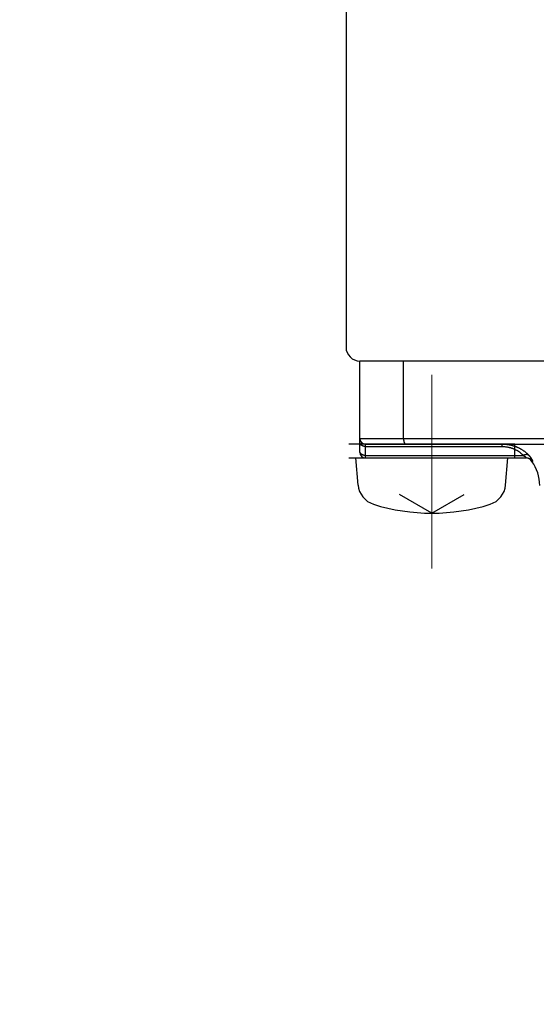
# Model space of a CAD drawing. Header units: millimetres. Extents: x 0 to 1076, y 0 to 742.
# Tile 96 of 127: x 289 to 308, y 422 to 458. Entities that reach past the tile are written whole.
import ezdxf

# ---------------------------------------------------------------- set-up
doc = ezdxf.new("R2010")
doc.units = ezdxf.units.MM
doc.header["$LTSCALE"] = 0.454724
doc.linetypes.add('CENTER', pattern=[50.8, 31.75, -6.35, 6.35, -6.35])
doc.layers.add('NoLayerName_001', color=7, linetype='Continuous')
doc.styles.get("Standard").update_dxf_attribs({"font": 'txt', "bigfont": 'extfont2'})
doc.dimstyles.get("Standard").update_dxf_attribs({"dimtxt": 2.5, "dimasz": 2.5, "dimexe": 1, "dimexo": 1, "dimtad": 1, "dimdec": 3, "dimzin": 0, "dimdsep": 46, "dimtxsty": 'Standard', "dimcen": 2.5, "dimadec": 3, "dimazin": 0, "dimtfac": 0.75, "dimtdec": 3, "dimtmove": 0, "dimatfit": 3, "dimfxl": 1, "dimarcsym": 0})

msp = doc.modelspace()

# ---------------------------------------------------------------- linework, layer by layer
at = {"layer": 'NoLayerName_001', "color": 7, "linetype": 'Continuous', "lineweight": 25}
for p, q in [((301.000001, 523.623589), (301.000001, 446)), ((326.5, 445.5), (301.500001, 445.5)), ((338.5, 445.5), (302.8, 445.5)), ((301.1, 442), (307.1, 442)), ((301.435905, 441.018102), (301.35, 442)), ((306.764095, 441.018102), (306.85, 442)), ((304.1, 440), (302.937099, 440.671401)), ((304.1, 440), (305.262901, 440.671401))]:
    msp.add_line(p, q, dxfattribs=at)
at = {"layer": 'NoLayerName_001', "color": 60, "linetype": 'Continuous', "lineweight": 25}
for p, q in [((301.5, 442.2), (301.5, 445.5)), ((303.077089, 442.7), (303.077089, 445.5)), ((324.750001, 445.5), (303.250001, 445.5)), ((307.1, 442.5), (301.1, 442.5)), ((301.5, 442.7), (326.5, 442.7)), ((301.7, 442.5), (326.3, 442.5)), ((301.7, 442), (301.7, 442.5)), ((301.7, 442.412132), (306.626982, 442.412132)), ((306.626982, 442.5), (306.626982, 442.412132)), ((307.1, 442), (307.1, 442.5)), ((301.7, 442.087868), (307.403329, 442.087868)), ((301.7, 442), (307.504948, 442)), ((307.71835, 441.875), (307.747298, 441.875))]:
    msp.add_line(p, q, dxfattribs=at)
at = {"layer": 'NoLayerName_001', "color": 4, "linetype": 'CENTER', "lineweight": 13}
msp.add_line((304.1, 445), (304.1, 438), dxfattribs=at)
at = {"layer": 'NoLayerName_001', "color": 7, "linetype": 'Continuous', "lineweight": 25}
for centre, radius, start, end in [((301.500001, 446), 0.5, 180, 270), ((302.232861, 441.087827), 0.8, 185, 252.4732218), ((305.96714, 441.087827), 0.8, 287.5267782, 355), ((304.1, 447), 7, 252.4732218, 287.5267782)]:
    msp.add_arc(centre, radius, start, end, dxfattribs=at)
at = {"layer": 'NoLayerName_001', "color": 60, "linetype": 'Continuous', "lineweight": 25}
for centre, radius, start, end in [((301.7, 442.7), 0.2, 180, 270), ((301.7, 442.2), 0.2, 180, 270), ((307.504585, 441.701863), 0.298138, 35.5019192, 89.9681669), ((307.47468, 441.7), 0.3, 35.6853347, 77.9300744), ((306.5, 441), 1.5, 0, 35.6853347)]:
    msp.add_arc(centre, radius, start, end, dxfattribs=at)
for points, knots in [([(301.7, 442.412132), (301.697438, 442.412167), (301.69231, 442.412185), (301.684621, 442.41252), (301.676937, 442.413039), (301.669265, 442.413777), (301.661613, 442.414727), (301.653987, 442.415893), (301.646396, 442.417274), (301.638846, 442.418874), (301.631345, 442.420692), (301.6239, 442.42273), (301.616519, 442.42499), (301.609213, 442.427477), (301.601992, 442.430196), (301.594867, 442.433155), (301.587851, 442.436358), (301.580954, 442.439812), (301.574188, 442.443522), (301.567563, 442.447495), (301.561092, 442.451736), (301.554789, 442.456248), (301.548675, 442.461032), (301.542779, 442.466087), (301.537131, 442.47141), (301.531762, 442.476999), (301.526703, 442.482851), (301.521985, 442.488963), (301.517638, 442.495333), (301.513696, 442.501955), (301.51019, 442.508817), (301.507147, 442.515899), (301.5046, 442.523177), (301.502574, 442.530623), (301.501119, 442.538199), (301.500159, 442.545855), (301.500102, 442.550992), (301.5, 442.553553)], [0, 0, 0, 0, 0.0076869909, 0.0153820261, 0.0230835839, 0.0307902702, 0.0385008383, 0.0462142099, 0.0539294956, 0.0616460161, 0.0693633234, 0.0770812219, 0.0847994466, 0.0925165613, 0.1002314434, 0.1079438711, 0.1156545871, 0.1233653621, 0.1310790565, 0.1387996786, 0.1465324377, 0.1542830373, 0.1620472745, 0.169814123, 0.1775746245, 0.1853224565, 0.1930543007, 0.2007702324, 0.2084741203, 0.2161738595, 0.2238746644, 0.2315756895, 0.2392788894, 0.2469893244, 0.2547029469, 0.2624087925, 0.2700988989, 0.2700988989, 0.2700988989, 0.2700988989]), ([(303.077089, 442.7), (303.077096, 442.698317), (303.0771, 442.694952), (303.077174, 442.689903), (303.07729, 442.684853), (303.077455, 442.679804), (303.077668, 442.674756), (303.077931, 442.669709), (303.078244, 442.664665), (303.078608, 442.659625), (303.079023, 442.654588), (303.07949, 442.649556), (303.08001, 442.644529), (303.080584, 442.639509), (303.081212, 442.634496), (303.081896, 442.62949), (303.082635, 442.624493), (303.08343, 442.619506), (303.084283, 442.614528), (303.085196, 442.609562), (303.086171, 442.604609), (303.087212, 442.599669), (303.088321, 442.594744), (303.0895, 442.589836), (303.090751, 442.584944), (303.092078, 442.580073), (303.093485, 442.575223), (303.094978, 442.570399), (303.096562, 442.565604), (303.098242, 442.560842), (303.100022, 442.556115), (303.101907, 442.551428), (303.103909, 442.546789), (303.106039, 442.542208), (303.108308, 442.537694), (303.110726, 442.533256), (303.113303, 442.528906), (303.116056, 442.524663), (303.119024, 442.520568), (303.122189, 442.516614), (303.124541, 442.514192), (303.125688, 442.512952)], [0, 0, 0, 0, 0.005047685, 0.0100970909, 0.0151479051, 0.0201998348, 0.0252526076, 0.0303059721, 0.0353596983, 0.0404135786, 0.0454674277, 0.050521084, 0.0555744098, 0.0606272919, 0.0656796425, 0.0707313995, 0.0757825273, 0.0808330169, 0.0858828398, 0.0909319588, 0.0959804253, 0.1010283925, 0.1060761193, 0.1111239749, 0.1161724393, 0.1212216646, 0.1262711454, 0.1313205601, 0.1363698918, 0.1414194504, 0.146469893, 0.1515216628, 0.1565735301, 0.1616247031, 0.1666755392, 0.1717276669, 0.1767833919, 0.1818400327, 0.1868950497, 0.1919512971, 0.1970174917, 0.1970174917, 0.1970174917, 0.1970174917]), ([(303.125688, 442.512952), (303.126927, 442.511802), (303.12933, 442.509418), (303.133377, 442.506344), (303.137729, 442.503695), (303.142417, 442.501686), (303.14734, 442.500258), (303.150741, 442.500156), (303.15242, 442.5)], [0, 0, 0, 0, 0.00507275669, 0.01013871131, 0.01521028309, 0.02031494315, 0.02541283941, 0.03046989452, 0.03046989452, 0.03046989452, 0.03046989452]), ([(306.626982, 442.5), (306.639072, 442.499854), (306.663263, 442.499774), (306.699534, 442.498386), (306.735782, 442.496228), (306.771977, 442.493156), (306.808093, 442.489198), (306.844103, 442.484337), (306.879981, 442.478565), (306.915698, 442.471874), (306.951228, 442.464256), (306.986544, 442.455711), (307.021619, 442.446238), (307.056425, 442.435836), (307.090935, 442.424504), (307.125123, 442.412241), (307.158962, 442.399046), (307.192422, 442.384919), (307.225477, 442.369862), (307.2581, 442.353886), (307.290263, 442.337), (307.32194, 442.319214), (307.353102, 442.300537), (307.383722, 442.280978), (307.413773, 442.260548), (307.443224, 442.239257), (307.472055, 442.217131), (307.50024, 442.194193), (307.527764, 442.170476), (307.554573, 442.145977), (307.580759, 442.120833), (307.597504, 442.103371), (307.605962, 442.094731)], [0, 0, 0, 0, 0.03627185, 0.072566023, 0.108876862, 0.145199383, 0.181529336, 0.217863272, 0.254198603, 0.290533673, 0.326867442, 0.363198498, 0.399525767, 0.435848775, 0.472167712, 0.508483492, 0.544797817, 0.581113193, 0.617431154, 0.653751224, 0.690073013, 0.72639646, 0.762721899, 0.799050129, 0.835382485, 0.871719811, 0.908059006, 0.944395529, 0.980724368, 1.017040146, 1.053337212, 1.089609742, 1.089609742, 1.089609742, 1.089609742]), ([(306.626982, 442.412132), (306.636593, 442.412018), (306.655825, 442.411954), (306.684662, 442.41087), (306.713481, 442.409184), (306.74226, 442.406781), (306.770977, 442.40368), (306.799613, 442.399866), (306.828144, 442.39533), (306.856551, 442.390064), (306.884811, 442.384059), (306.912901, 442.377312), (306.940799, 442.369821), (306.968483, 442.361583), (306.99593, 442.352596), (307.023116, 442.342857), (307.05002, 442.332365), (307.076617, 442.321118), (307.102884, 442.309113), (307.128797, 442.296358), (307.154331, 442.282859), (307.179462, 442.268621), (307.204165, 442.253652), (307.228414, 442.237957), (307.252186, 442.221544), (307.275454, 442.204418), (307.298197, 442.1866), (307.320398, 442.168113), (307.342045, 442.148987), (307.363093, 442.129222), (307.38362, 442.108932), (307.396712, 442.09484), (307.403329, 442.087868)], [0, 0, 0, 0, 0.028836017, 0.0576903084, 0.086558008, 0.1154349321, 0.1443176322, 0.1732034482, 0.2020905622, 0.2309780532, 0.2598656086, 0.2887518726, 0.3176354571, 0.3465156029, 0.3753922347, 0.4042660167, 0.4331384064, 0.4620117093, 0.4908879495, 0.519766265, 0.5486455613, 0.5775252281, 0.6064052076, 0.6352860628, 0.6641690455, 0.6930557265, 0.7219446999, 0.7508324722, 0.7797149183, 0.808587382, 0.8374447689, 0.866281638, 0.866281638, 0.866281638, 0.866281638]), ([(301.600001, 442.106816), (301.59829, 442.10754), (301.594854, 442.108956), (301.589776, 442.111264), (301.584749, 442.113685), (301.579785, 442.116241), (301.57489, 442.118927), (301.570069, 442.121747), (301.565329, 442.124703), (301.560675, 442.127795), (301.556115, 442.131026), (301.551655, 442.134397), (301.547306, 442.137908), (301.543077, 442.141561), (301.538977, 442.145357), (301.535016, 442.149295), (301.531203, 442.153378), (301.52755, 442.157606), (301.524065, 442.161979), (301.520762, 442.166493), (301.517653, 442.171144), (301.514751, 442.175928), (301.512071, 442.18084), (301.509627, 442.185874), (301.507431, 442.191027), (301.505499, 442.19629), (301.503841, 442.201651), (301.502464, 442.207091), (301.501375, 442.212593), (301.500596, 442.218139), (301.500084, 442.223708), (301.500054, 442.227432), (301.5, 442.229289)], [0, 0, 0, 0, 0.0055726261, 0.0111497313, 0.0167299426, 0.0223121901, 0.0278957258, 0.0334801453, 0.0390654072, 0.0446518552, 0.050240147, 0.0558296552, 0.061418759, 0.067006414, 0.0725922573, 0.0781766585, 0.0837607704, 0.089346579, 0.0949363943, 0.1005291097, 0.1061225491, 0.1117155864, 0.1173082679, 0.1229019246, 0.1284992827, 0.1341039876, 0.1397144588, 0.1453255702, 0.1509326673, 0.1565318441, 0.1621201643, 0.1676958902, 0.1676958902, 0.1676958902, 0.1676958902]), ([(301.7, 442.087868), (301.698299, 442.087884), (301.694895, 442.087892), (301.689791, 442.088042), (301.68469, 442.088274), (301.67959, 442.088602), (301.674494, 442.089021), (301.6694, 442.089534), (301.664313, 442.090139), (301.659233, 442.090838), (301.654165, 442.091632), (301.649111, 442.09252), (301.644073, 442.093505), (301.639056, 442.094586), (301.634062, 442.095764), (301.629094, 442.097041), (301.624154, 442.098416), (301.619247, 442.099891), (301.614374, 442.101465), (301.609541, 442.103144), (301.604743, 442.104911), (301.601585, 442.10619), (301.600001, 442.106816)], [0, 0, 0, 0, 0.0051053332, 0.0102102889, 0.015316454, 0.020425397, 0.0255386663, 0.0306574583, 0.0357811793, 0.0409086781, 0.046038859, 0.0511706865, 0.0563031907, 0.0614354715, 0.0665667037, 0.0716961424, 0.0768231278, 0.0819470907, 0.0870675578, 0.0921841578, 0.0972966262, 0.1024048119, 0.1024048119, 0.1024048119, 0.1024048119]), ([(307.403466, 442.087865), (307.404166, 442.087484), (307.405567, 442.086724), (307.407663, 442.085571), (307.409755, 442.084412), (307.411842, 442.083246), (307.413925, 442.082071), (307.416004, 442.080889), (307.418078, 442.079698), (307.420148, 442.0785), (307.422213, 442.077294), (307.424274, 442.07608), (307.426329, 442.074857), (307.42838, 442.073627), (307.430426, 442.072388), (307.432467, 442.071141), (307.434503, 442.069885), (307.436533, 442.068621), (307.438558, 442.067348), (307.440577, 442.066065), (307.44259, 442.064774), (307.444596, 442.063473), (307.446597, 442.062162), (307.44859, 442.060841), (307.450577, 442.05951), (307.452557, 442.058169), (307.45453, 442.056817), (307.456495, 442.055455), (307.458453, 442.054081), (307.460402, 442.052697), (307.462344, 442.0513), (307.464277, 442.049892), (307.466201, 442.048471), (307.468116, 442.047038), (307.470021, 442.045592), (307.471918, 442.044133), (307.473804, 442.042661), (307.47568, 442.041175), (307.477544, 442.039674), (307.479398, 442.03816), (307.480621, 442.037136), (307.481234, 442.036625)], [0, 0, 0, 0, 0.00239133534, 0.00478271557, 0.00717413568, 0.00956559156, 0.01195707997, 0.01434859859, 0.01674014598, 0.01913172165, 0.02152332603, 0.0239149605, 0.02630662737, 0.02869832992, 0.03109007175, 0.0334818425, 0.03587361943, 0.03826538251, 0.04065711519, 0.04304880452, 0.0454404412, 0.0478320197, 0.05022353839, 0.05261499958, 0.05500640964, 0.05739777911, 0.05978912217, 0.06218045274, 0.06457178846, 0.06696315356, 0.06935457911, 0.0717461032, 0.07413777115, 0.07652963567, 0.07892175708, 0.08131420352, 0.08370705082, 0.08610028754, 0.08849367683, 0.09088697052, 0.0932799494, 0.0932799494, 0.0932799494, 0.0932799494]), ([(307.606082, 442.094633), (307.604108, 442.0959), (307.600213, 442.098527), (307.594022, 442.101917), (307.587657, 442.10499), (307.581112, 442.107691), (307.57443, 442.110043), (307.567638, 442.112048), (307.560765, 442.113716), (307.553831, 442.115056), (307.54685, 442.116085), (307.539834, 442.116817), (307.532795, 442.117269), (307.525743, 442.117455), (307.518691, 442.117391), (307.511649, 442.117093), (307.504623, 442.116571), (307.497617, 442.115836), (307.490635, 442.114895), (307.483682, 442.11376), (307.47676, 442.112439), (307.469872, 442.110942), (307.463024, 442.109279), (307.456217, 442.107459), (307.449453, 442.105488), (307.442735, 442.10337), (307.436064, 442.101113), (307.429442, 442.098719), (307.422869, 442.096195), (307.41635, 442.093542), (307.409876, 442.090782), (307.405612, 442.08883), (307.403474, 442.087868)], [0, 0, 0, 0, 0.00703598, 0.0140865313, 0.0211524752, 0.028230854, 0.0353154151, 0.0423970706, 0.0494659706, 0.0565237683, 0.063576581, 0.0706283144, 0.0776807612, 0.0847337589, 0.0917853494, 0.0988325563, 0.1058762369, 0.1129188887, 0.1199621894, 0.1270070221, 0.1340535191, 0.1411011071, 0.1481485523, 0.155194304, 0.1622383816, 0.1692813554, 0.1763235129, 0.1833648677, 0.1904051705, 0.1974439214, 0.2044803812, 0.2115135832, 0.2115135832, 0.2115135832, 0.2115135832]), ([(307.481234, 442.036625), (307.481842, 442.036109), (307.483061, 442.035082), (307.484869, 442.033515), (307.486662, 442.031933), (307.488437, 442.030332), (307.490193, 442.028712), (307.49193, 442.027072), (307.493644, 442.025409), (307.495334, 442.023719), (307.496996, 442.022), (307.498628, 442.020249), (307.500227, 442.018462), (307.501792, 442.016637), (307.503314, 442.014773), (307.504765, 442.012856), (307.506114, 442.010873), (307.507321, 442.008812), (307.50839, 442.006662), (307.509128, 442.004403), (307.509223, 442.001843), (307.50718, 442.000026), (307.505536, 442.000118), (307.504746, 442)], [0, 0, 0, 0, 0.00239247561, 0.00478429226, 0.00717532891, 0.00956550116, 0.01195476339, 0.01434324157, 0.01673153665, 0.01912047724, 0.02151107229, 0.0239045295, 0.02630227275, 0.0287059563, 0.0311146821, 0.03352049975, 0.03591737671, 0.03830428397, 0.0406863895, 0.04308601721, 0.04548273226, 0.04785553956, 0.0502528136, 0.0502528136, 0.0502528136, 0.0502528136]), ([(307.682353, 442.00418), (307.681593, 442.005203), (307.680077, 442.007252), (307.677781, 442.01031), (307.675473, 442.01336), (307.673152, 442.016398), (307.670817, 442.019426), (307.668468, 442.022444), (307.666107, 442.025452), (307.663733, 442.02845), (307.661346, 442.031437), (307.658947, 442.034415), (307.656536, 442.037383), (307.654112, 442.040341), (307.651677, 442.043289), (307.64923, 442.046228), (307.646771, 442.049157), (307.644301, 442.052076), (307.64182, 442.054986), (307.639328, 442.057887), (307.636825, 442.060778), (307.634311, 442.06366), (307.631787, 442.066532), (307.629251, 442.069395), (307.626706, 442.072249), (307.624149, 442.075093), (307.621582, 442.077927), (307.619005, 442.080752), (307.616417, 442.083567), (307.613819, 442.086373), (307.61121, 442.089169), (307.608593, 442.091956), (307.606838, 442.093805), (307.605962, 442.094731)], [0, 0, 0, 0, 0.0038240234, 0.007648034, 0.0114720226, 0.0152959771, 0.019119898, 0.0229438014, 0.0267677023, 0.0305916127, 0.0344155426, 0.0382394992, 0.0420634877, 0.0458875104, 0.0497115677, 0.0535356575, 0.0573597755, 0.0611839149, 0.065008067, 0.0688322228, 0.0726563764, 0.0764805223, 0.0803046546, 0.0841287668, 0.0879528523, 0.0917769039, 0.095600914, 0.0994248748, 0.1032487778, 0.1070726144, 0.1108963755, 0.1147200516, 0.118543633, 0.118543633, 0.118543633, 0.118543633]), ([(307.747298, 441.875), (307.74826, 441.875748), (307.75104, 441.876862), (307.750321, 441.881252), (307.749905, 441.8849), (307.748918, 441.888639), (307.747783, 441.892278), (307.746497, 441.895893), (307.74512, 441.899462), (307.74366, 441.902994), (307.742135, 441.906498), (307.740552, 441.909978), (307.738917, 441.913436), (307.737238, 441.916873), (307.735521, 441.92029), (307.733767, 441.923688), (307.731979, 441.927068), (307.73016, 441.930431), (307.728312, 441.933778), (307.726436, 441.93711), (307.724535, 441.940428), (307.722609, 441.943731), (307.72066, 441.947021), (307.718689, 441.950298), (307.716697, 441.953563), (307.714684, 441.956814), (307.712651, 441.960053), (307.710598, 441.963279), (307.708527, 441.966494), (307.706436, 441.969696), (307.704328, 441.972887), (307.702202, 441.976066), (307.70006, 441.979234), (307.697901, 441.982391), (307.695727, 441.985537), (307.693536, 441.988671), (307.69133, 441.991795), (307.689109, 441.994908), (307.686872, 441.998009), (307.684623, 442.001102), (307.683109, 442.003153), (307.682353, 442.00418)], [0, 0, 0, 0, 0.0036566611, 0.007577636, 0.0113765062, 0.0151765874, 0.0190142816, 0.0228506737, 0.0266742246, 0.0304932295, 0.0343142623, 0.0381381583, 0.0419635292, 0.0457887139, 0.049612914, 0.053436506, 0.0572598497, 0.0610832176, 0.0649067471, 0.0687304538, 0.0725543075, 0.0763782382, 0.0802021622, 0.0840260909, 0.0878500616, 0.0916740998, 0.095498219, 0.0993224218, 0.1031466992, 0.1069710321, 0.1107953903, 0.1146197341, 0.1184440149, 0.1222682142, 0.1260923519, 0.1299164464, 0.1337405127, 0.1375645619, 0.1413886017, 0.1452126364, 0.1490366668, 0.1490366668, 0.1490366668, 0.1490366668])]:
    msp.add_open_spline(points, degree=3, knots=knots, dxfattribs=at)

# ---------------------------------------------------------------- leaders
at = {"layer": 'NoLayerName_001', "color": 3, "linetype": 'Continuous', "lineweight": 13, "annotation_type": 0, "has_hookline": 1, "hookline_direction": 1, "text_width": 66.754171}
msp.add_leader([(314, 428.8), (286.736655, 395.625002), (281.736655, 395.625002)], dimstyle='Standard', override={"dimtxt": 8.75, "dimasz": 5, "dimldrblk": 'OPEN30'}, dxfattribs=at)

doc.saveas('drawing.dxf')
